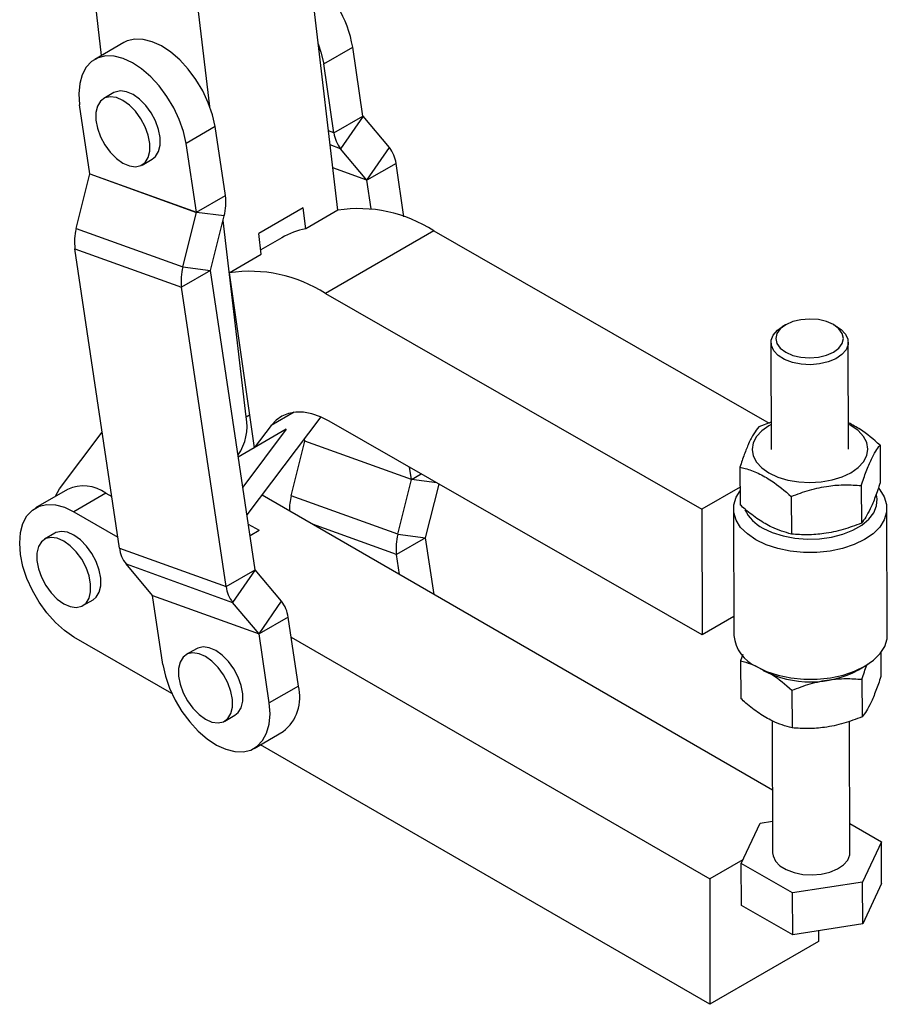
# Model space of a CAD drawing. Extents: x 50 to 374, y 9 to 288.
# Tile 20 of 22: x 285 to 374, y 37 to 139. Entities that reach past the tile are written whole.
import ezdxf

# ---------------------------------------------------------------- set-up
doc = ezdxf.new("R2010")
doc.units = 0
doc.layers.get('0').update_dxf_attribs({"linetype": 'CONTINUOUS'})

msp = doc.modelspace()

# ---------------------------------------------------------------- linework, layer by layer
at = {"color": 7, "linetype": 'CONTINUOUS'}
for p, q in [((317.5467, 118.8933), (314.3824, 145.8818)), ((293.1102, 134.8944), (291.8825, 145.3663)), ((304.3035, 129.6242), (302.9192, 141.4308)), ((295.4118, 136.223), (292.4066, 134.4881)), ((316.097, 134.0135), (319.1022, 135.7484)), ((320.1617, 128.622), (319.1022, 135.7484)), ((317.1565, 126.8872), (316.097, 134.0135)), ((294.392, 131.0488), (293.3314, 130.4365)), ((291.8935, 122.6484), (290.834, 129.7748)), ((317.1565, 126.8872), (320.1617, 128.622)), ((320.1633, 128.6182), (317.838, 125.2503)), ((322.8955, 125.3615), (320.1633, 128.6182)), ((304.8717, 127.5333), (301.8665, 125.7984)), ((305.9312, 120.4069), (304.8717, 127.5333)), ((302.926, 118.6721), (301.8665, 125.7984)), ((320.5703, 121.9936), (322.8955, 125.3615)), ((320.5703, 121.9936), (317.838, 125.2503)), ((297.2998, 123.5623), (298.3605, 124.1746)), ((323.5771, 123.7246), (320.5719, 121.9898)), ((324.3981, 118.202), (323.5771, 123.7246)), ((290.4847, 116.9964), (291.8932, 122.6435)), ((291.8932, 122.6435), (302.9257, 118.6671)), ((291.8935, 122.6484), (302.926, 118.6721)), ((321.0115, 119.0329), (320.5719, 121.9898)), ((302.926, 118.6721), (305.9312, 120.4069)), ((301.5172, 113.02), (302.9257, 118.6671)), ((305.8056, 118.3041), (302.9257, 118.6671)), ((304.3971, 112.657), (305.8056, 118.3041)), ((313.9786, 119.1429), (309.3824, 116.4896)), ((314.2322, 116.9798), (313.9786, 119.1429)), ((317.5467, 118.8933), (314.2322, 116.9798)), ((308.0665, 97.5294), (305.6866, 117.8272)), ((290.4847, 116.9964), (301.5172, 113.02)), ((309.636, 114.3265), (309.3824, 116.4896)), ((327.4969, 116.7431), (316.2716, 110.2629)), ((327.4969, 116.7431), (362.1759, 96.8762)), ((311.7508, 116.0286), (309.5831, 114.7772)), ((290.3592, 114.8936), (301.3916, 110.9172)), ((294.9613, 83.939), (290.3592, 114.8936)), ((306.3214, 112.413), (309.636, 114.3265)), ((304.3968, 112.6521), (301.3916, 110.9172)), ((301.5172, 113.02), (304.3971, 112.657)), ((308.9989, 81.6975), (304.3968, 112.6521)), ((306.3214, 112.413), (308.913, 94.3157)), ((305.9937, 79.9627), (301.3916, 110.9172)), ((316.2716, 110.2629), (355.2071, 87.9575)), ((363.8802, 107.0291), (363.5252, 106.821)), ((369.2152, 106.8398), (368.8589, 107.0455)), ((362.3756, 105.2002), (362.412, 94.1559)), ((370.412, 94.1823), (370.3755, 105.2266)), ((315.7921, 97.5123), (308.1557, 87.3694)), ((355.25, 74.9703), (316.6655, 97.0745)), ((362.4028, 96.9564), (361.1071, 96.4984)), ((288.7669, 90.0874), (293.1764, 95.9442)), ((312.2275, 96.2292), (307.7272, 90.2517)), ((310.6452, 96.6165), (308.913, 94.3157)), ((312.2275, 96.2292), (308.913, 94.3157)), ((312.7328, 89.3595), (314.1412, 95.0066)), ((314.1415, 95.0115), (314.1032, 95.2691)), ((325.1737, 91.0303), (314.1412, 95.0066)), ((325.174, 91.0352), (314.1415, 95.0115)), ((307.2619, 93.3812), (308.9105, 94.333)), ((373.6641, 94.5912), (373.677, 90.6958)), ((325.174, 91.0352), (324.9847, 92.3087)), ((359.1645, 92.3249), (359.1774, 88.4295)), ((323.7652, 85.3832), (325.1737, 91.0303)), ((289.5983, 90.0162), (286.2837, 88.1027)), ((293.5667, 89.6232), (290.2521, 87.7098)), ((293.5667, 89.6232), (294.1678, 89.2762)), ((326.6451, 85.0202), (328.0281, 90.5651)), ((359.1714, 90.2461), (355.2071, 87.9575)), ((371.7215, 90.4176), (371.7344, 86.5223)), ((309.7119, 89.4364), (362.5282, 58.9462)), ((323.7652, 85.3832), (312.7328, 89.3595)), ((364.4717, 89.2845), (364.4846, 85.3891)), ((290.2521, 87.7098), (294.7901, 85.09)), ((355.2071, 87.9575), (355.25, 74.9703)), ((358.4948, 88.0072), (358.538, 74.9177)), ((374.4129, 74.9701), (374.3697, 88.0596)), ((308.2958, 86.427), (309.4115, 85.7829)), ((308.4722, 85.2406), (309.4115, 85.7829)), ((288.2697, 85.4791), (287.209, 84.8668)), ((326.6448, 85.0152), (323.6396, 83.2804)), ((323.7652, 85.3832), (326.6451, 85.0202)), ((327.5156, 79.1585), (326.6448, 85.0152)), ((294.9613, 83.939), (305.9937, 79.9627)), ((323.9461, 81.2191), (323.6396, 83.2804)), ((295.6428, 82.3021), (306.6753, 78.3258)), ((298.3751, 79.0455), (295.6428, 82.3021)), ((305.9937, 79.9627), (308.9989, 81.6975)), ((309.0005, 81.6937), (306.6753, 78.3258)), ((311.7328, 78.437), (309.0005, 81.6937)), ((291.1775, 77.9925), (292.2381, 78.6048)), ((298.3751, 79.0455), (309.4075, 75.0691)), ((298.3767, 79.0416), (309.4091, 75.0653)), ((299.4362, 71.9153), (298.3767, 79.0416)), ((309.4075, 75.0691), (311.7328, 78.437)), ((309.4075, 75.0691), (306.6753, 78.3258)), ((312.4143, 76.8001), (309.4091, 75.0653)), ((313.4738, 69.6738), (312.4143, 76.8001)), ((358.5315, 76.8647), (355.25, 74.9703)), ((300.3938, 68.8925), (290.2521, 74.7472)), ((310.4686, 67.9389), (309.4091, 75.0653)), ((312.7208, 74.7389), (356.0573, 49.7213)), ((302.9422, 73.5391), (301.8815, 72.9268)), ((359.4584, 72.9398), (359.2307, 72.2816)), ((373.735, 73.1141), (373.7431, 70.6525)), ((359.2307, 72.2816), (359.2435, 68.3862)), ((360.8405, 71.7166), (361.5532, 71.3051)), ((371.4216, 71.3377), (372.1315, 71.7539)), ((371.7877, 70.3744), (371.8005, 66.479)), ((313.4738, 69.6738), (310.4686, 67.9389)), ((364.5379, 69.2412), (364.5507, 65.3458)), ((305.8499, 66.0525), (306.9106, 66.6648)), ((362.5047, 66.0713), (362.5497, 52.4332)), ((370.5496, 52.4596), (370.5049, 66.0298)), ((308.8961, 63.2256), (311.9013, 64.9604)), ((356.0573, 36.7587), (309.5532, 63.6049)), ((359.2999, 51.3132), (361.2425, 55.4868)), ((361.2425, 55.4868), (362.5389, 55.6894)), ((370.5398, 55.4469), (373.7994, 53.5795)), ((373.7994, 53.5795), (371.8568, 49.406)), ((373.8137, 49.2436), (373.7994, 53.5795)), ((359.478, 51.696), (356.0573, 49.7213)), ((359.3142, 46.9773), (359.2999, 51.3132)), ((364.6071, 48.2729), (359.2999, 51.3132)), ((356.0573, 49.7213), (356.0573, 36.7587)), ((371.8568, 49.406), (364.6071, 48.2729)), ((371.8712, 45.0701), (371.8568, 49.406)), ((373.8137, 49.2436), (371.8712, 45.0701)), ((364.6214, 43.937), (364.6071, 48.2729)), ((364.6214, 43.937), (359.3142, 46.9773)), ((371.8712, 45.0701), (364.6214, 43.937)), ((367.2826, 44.3529), (367.2826, 43.2389)), ((367.2826, 43.2389), (356.0573, 36.7587))]:
    msp.add_line(p, q, dxfattribs=at)
at = {"color": 8, "linetype": 'CONTINUOUS'}
for p, q in [((317.1565, 126.8872), (316.5853, 127.093)), ((317.838, 125.2503), (316.7557, 125.6404)), ((320.5703, 121.9936), (317.0338, 123.2683)), ((320.5719, 121.9898), (317.0342, 123.2648)), ((313.0288, 97.9925), (310.6452, 96.6165)), ((308.0665, 97.5294), (308.4233, 97.7353)), ((327.7924, 90.7002), (325.1737, 91.0303)), ((325.174, 91.0352), (326.1869, 91.6199)), ((323.6396, 83.2804), (314.9508, 86.412))]:
    msp.add_line(p, q, dxfattribs=at)
at = {"color": 7, "linetype": 'CONTINUOUS', "flags": 128}
for points in [[(304.8717, 127.5333), (304.5902, 128.7593), (304.1554, 130.0027), (303.5802, 131.2267), (302.8815, 132.3954), (302.0797, 133.4744), (301.1986, 134.4319), (300.264, 135.2398), (299.3034, 135.8743), (298.3452, 136.3167), (297.4174, 136.5541), (296.5474, 136.5793), (295.7608, 136.3918), (295.4118, 136.223)], [(315.5288, 136.1044), (315.8155, 135.2396), (316.097, 134.0135)], [(301.8665, 125.7984), (301.585, 127.0245), (301.1502, 128.2678), (300.575, 129.4918), (299.8763, 130.6605), (299.0745, 131.7395), (298.1934, 132.697), (297.2588, 133.5049), (296.2982, 134.1394), (295.34, 134.5819), (294.4122, 134.8192), (293.5422, 134.8445), (292.7556, 134.6569), (292.0755, 134.2621), (291.522, 133.6716), (291.1113, 132.9027), (290.8555, 131.9782), (290.7622, 130.9253), (290.834, 129.7748)], [(295.3156, 123.7587), (295.9872, 123.4652), (296.6197, 123.3771), (297.1765, 123.4994), (297.6251, 123.8252), (297.9395, 124.3355), (298.1014, 125.0005), (298.1014, 125.7818), (297.9395, 126.6338), (297.6251, 127.507), (297.1765, 128.3507), (296.6197, 129.116), (295.9872, 129.7582), (295.3156, 130.24), (294.644, 130.5336), (294.0114, 130.6217), (293.4546, 130.4993), (293.006, 130.1736), (292.6916, 129.6633), (292.5297, 128.9983), (292.5297, 128.217), (292.6916, 127.365), (293.006, 126.4918), (293.4546, 125.648), (294.0114, 124.8828), (294.644, 124.2406), (295.3156, 123.7587)], [(298.3605, 124.1746), (298.6858, 124.4375), (299.0002, 124.9478), (299.1621, 125.6128), (299.1621, 126.3941), (299.0002, 127.2461), (298.6858, 128.1193), (298.2372, 128.9631), (297.6804, 129.7283), (297.0478, 130.3705), (296.3762, 130.8523), (295.7046, 131.1459), (295.0721, 131.234), (294.5153, 131.1117), (294.392, 131.0488)], [(367.28, 103.6802), (368.1242, 103.8832), (368.849, 104.2046), (369.4053, 104.6227), (369.7549, 105.109), (369.8742, 105.6302), (369.7549, 106.1508), (369.4053, 106.6355), (368.8491, 107.0512), (368.1242, 107.3694), (367.2801, 107.5686), (366.3742, 107.6352), (365.4683, 107.5646), (364.6242, 107.3617), (363.8993, 107.0402), (363.3431, 106.6221), (362.9935, 106.1359), (362.8742, 105.6147), (362.9935, 105.094), (363.3431, 104.6094), (363.8993, 104.1937), (364.6242, 103.8755), (365.4683, 103.6762), (366.3742, 103.6097), (367.28, 103.6802)], [(367.4108, 102.9937), (366.4561, 102.9137), (365.4967, 102.9673), (364.5883, 103.1515), (363.7839, 103.4555), (363.13, 103.8616), (362.6648, 104.3464), (362.4152, 104.8815), (362.3958, 105.4358), (362.6077, 105.9773), (363.0385, 106.4744), (363.5252, 106.821)], [(369.2152, 106.8398), (369.621, 106.5651), (370.0863, 106.0804), (370.3358, 105.5453), (370.3553, 104.9909), (370.1434, 104.4495), (369.7125, 103.9524), (369.0878, 103.5286), (368.3054, 103.2028), (367.4108, 102.9937)], [(316.6655, 97.0745), (315.7647, 97.524), (314.8791, 97.8328), (314.023, 97.9958), (313.2104, 98.0105), (312.4546, 97.8765), (311.7679, 97.5961), (311.1615, 97.1738), (310.6452, 96.6165)], [(362.4035, 96.7278), (362.1694, 96.5996), (361.4232, 96.0751), (360.8687, 95.4773), (360.5273, 94.8293), (360.412, 94.1559), (360.5273, 93.483), (360.8687, 92.8365), (361.4232, 92.2411), (362.1693, 91.7199), (363.0786, 91.2928), (364.1159, 90.9762), (365.2414, 90.7824), (366.412, 90.7186), (367.5825, 90.7875), (368.7081, 90.9864), (369.7454, 91.3075), (370.6546, 91.7386), (371.4008, 92.2632), (371.9552, 92.8609), (372.2967, 93.509), (372.412, 94.1824), (372.2967, 94.8553), (371.9552, 95.5018), (371.4008, 96.0971), (370.6546, 96.6184), (370.4035, 96.7542)], [(288.315, 89.2754), (288.3346, 89.3231), (288.7669, 90.0874)], [(360.8196, 84.7933), (359.9302, 85.4009), (359.2384, 86.0884), (358.7652, 86.8351), (358.525, 87.6181), (358.525, 88.4138), (358.7652, 89.198), (359.1727, 89.8632)], [(373.5237, 90.0997), (373.626, 89.9784), (374.0992, 89.2318), (374.3395, 88.4487), (374.3395, 87.653), (374.0992, 86.8689), (373.626, 86.1202), (372.9342, 85.4296), (372.0448, 84.8181), (370.9849, 84.3043), (369.7867, 83.9038), (368.4866, 83.6288), (367.124, 83.4876), (365.7404, 83.4846), (364.3778, 83.6197), (363.0777, 83.889), (361.8795, 84.2842), (360.8196, 84.7933)], [(361.524, 86.0196), (362.5089, 85.5514), (363.6273, 85.1957), (364.8412, 84.9644), (366.1091, 84.8655), (367.388, 84.9023), (368.6342, 85.0736), (369.8053, 85.3736), (370.8615, 85.792), (371.7667, 86.3145), (372.4902, 86.9235), (373.0074, 87.5982), (373.3005, 88.3155), (373.3596, 89.0511), (373.292, 89.4519)], [(290.2521, 74.7472), (289.2775, 75.4083), (288.3325, 76.2462), (287.4458, 77.2356), (286.6444, 78.3462), (285.9526, 79.5445), (285.3914, 80.7938), (284.978, 82.0565), (284.7248, 83.2939), (284.6395, 84.4686), (284.7248, 85.5448), (284.978, 86.4899), (285.3914, 87.2751), (285.9526, 87.8766), (286.6444, 88.2761), (287.4458, 88.4615), (288.3325, 88.4271), (289.2775, 88.1739), (290.2521, 87.7098)], [(292.2381, 78.6048), (292.5635, 78.8678), (292.8779, 79.378), (293.0398, 80.0431), (293.0398, 80.8243), (292.8779, 81.6763), (292.5635, 82.5496), (292.1149, 83.3933), (291.5581, 84.1585), (290.9255, 84.8007), (290.2539, 85.2826), (289.5823, 85.5761), (288.9497, 85.6643), (288.393, 85.5419), (288.2697, 85.4791)], [(289.1933, 78.189), (289.8649, 77.8955), (290.4974, 77.8073), (291.0542, 77.9297), (291.5028, 78.2555), (291.8172, 78.7657), (291.9791, 79.4308), (291.9791, 80.212), (291.8172, 81.064), (291.5028, 81.9373), (291.0542, 82.781), (290.4974, 83.5462), (289.8649, 84.1884), (289.1933, 84.6703), (288.5217, 84.9638), (287.8891, 85.052), (287.3323, 84.9296), (286.8837, 84.6038), (286.5693, 84.0936), (286.4074, 83.4285), (286.4074, 82.6473), (286.5693, 81.7953), (286.8837, 80.922), (287.3323, 80.0783), (287.8891, 79.3131), (288.5217, 78.6709), (289.1933, 78.189)], [(360.8628, 71.7038), (361.9226, 71.1947), (363.1209, 70.7995), (364.421, 70.5302), (365.7836, 70.3951), (367.1672, 70.3981), (368.5298, 70.5393), (369.8299, 70.8143), (371.0281, 71.2148), (372.088, 71.7286), (372.9774, 72.3401), (373.6692, 73.0307), (374.1424, 73.7794), (374.3827, 74.5635), (374.4129, 74.9701)], [(306.9106, 66.6648), (307.2359, 66.9278), (307.5503, 67.438), (307.7123, 68.1031), (307.7123, 68.8843), (307.5503, 69.7363), (307.2359, 70.6096), (306.7873, 71.4533), (306.2305, 72.2186), (305.598, 72.8608), (304.9264, 73.3426), (304.2548, 73.6362), (303.6222, 73.7243), (303.0654, 73.6019), (302.9422, 73.5391)], [(303.8657, 66.249), (304.5373, 65.9555), (305.1699, 65.8673), (305.7267, 65.9897), (306.1753, 66.3155), (306.4897, 66.8257), (306.6516, 67.4908), (306.6516, 68.272), (306.4897, 69.124), (306.1753, 69.9973), (305.7267, 70.841), (305.1699, 71.6062), (304.5373, 72.2484), (303.8657, 72.7303), (303.1941, 73.0239), (302.5616, 73.112), (302.0048, 72.9896), (301.5562, 72.6639), (301.2418, 72.1536), (301.0799, 71.4885), (301.0799, 70.7073), (301.2418, 69.8553), (301.5562, 68.9821), (302.0048, 68.1383), (302.5616, 67.3731), (303.1941, 66.7309), (303.8657, 66.249)], [(299.4362, 71.9153), (299.7176, 70.6892), (300.1524, 69.4459), (300.7276, 68.2219), (301.4263, 67.0532), (302.2281, 65.9742), (303.1092, 65.0167), (304.0438, 64.2087), (305.0044, 63.5742), (305.9627, 63.1318), (306.8904, 62.8945), (307.7604, 62.8692), (308.547, 63.0567), (309.2271, 63.4516), (309.7806, 64.0421), (310.1913, 64.8109), (310.4471, 65.7354), (310.5405, 66.7884), (310.4686, 67.9389)], [(362.5497, 52.4332), (362.5893, 52.1144), (362.8389, 51.5793), (363.3041, 51.0946), (363.958, 50.6885), (364.7625, 50.3845), (365.6708, 50.2003), (366.6302, 50.1467), (367.5849, 50.2267), (368.4795, 50.4357), (369.2619, 50.7616), (369.8867, 51.1854), (370.3175, 51.6825), (370.5294, 52.2239), (370.5496, 52.4596)]]:
    msp.add_lwpolyline(points, dxfattribs=at)
at = {"color": 7, "linetype": 'CONTINUOUS'}
for centre, radius, start, end in [((306.4916, 133.4476), 12.8188, 10.339928, 50.273535), ((320.1693, 128.623), 0.00772, 186.946373, 218.260595), ((320.4164, 127.2842), 3.284, 186.944209, 218.267948), ((320.3172, 123.3276), 3.284, 6.944321, 38.267971), ((291.8808, 122.6467), 0.0128, 345.46237, 7.696577), ((320.5642, 121.9888), 0.00776, 7.044032, 38.174363), ((300.5239, 119.6747), 5.4566, 345.453028, 7.711995), ((302.9132, 118.6703), 0.0129, 345.499666, 7.679233), ((319.6899, 104.7132), 14.3411, 57.017882, 98.594727), ((295.7664, 115.6258), 5.4566, 165.452888, 187.712088), ((316.0198, 108.6049), 8.5636, 102.049187, 119.90121), ((306.7989, 111.6495), 5.4566, 165.453, 187.712088), ((304.4095, 112.6538), 0.0128, 165.42746, 187.761955), ((308.4646, 98.233), 14.3411, 57.017882, 98.594727), ((303.0001, 96.5312), 5.1638, 325.062158, 11.145834), ((314.1288, 95.0098), 0.0128, 345.462856, 7.695039), ((325.1613, 91.0335), 0.0128, 345.42153, 7.767885), ((291.2422, 86.3835), 3.9874, 54.34106, 114.348485), ((318.265, 87.9536), 5.7081, 165.740762, 181.615265), ((363.4092, 89.7), 4.1352, 205.703794, 242.877257), ((329.0468, 84.0126), 5.4566, 165.452836, 187.712111), ((326.6575, 85.017), 0.0128, 165.453863, 187.721891), ((298.2212, 84.336), 3.284, 186.944241, 218.267875), ((309.0066, 81.6985), 0.00773, 186.993533, 218.224862), ((309.2536, 80.3597), 3.284, 186.944277, 218.267958), ((298.369, 79.0407), 0.00772, 6.984757, 38.250372), ((309.1544, 76.4031), 3.284, 6.944354, 38.267762), ((309.4015, 75.0643), 0.00772, 6.963525, 38.267579), ((362.4819, 75.3228), 3.9647, 185.864419, 245.895788), ((366.4553, 80.7201), 10.6157, 242.615756, 297.89301), ((309.1457, 68.4988), 4.4847, 307.910077, 15.188685)]:
    msp.add_arc(centre, radius, start, end, dxfattribs=at)
for points, knots in [([(373.6641, 94.5912), (372.9876, 95.1766), (371.9131, 96.1062), (370.8111, 96.6818), (370.403, 96.895)], [0, 0, 0, 0, 0.6296882, 1, 1, 1, 1]), ([(361.1071, 96.4984), (360.9381, 96.2733), (360.5963, 95.8184), (360.0909, 94.8348), (359.6086, 93.6487), (359.3135, 92.7688), (359.1645, 92.3249)], [0, 0, 0, 0, 0.26460204, 0.53494202, 0.76534038, 1, 1, 1, 1]), ([(371.7215, 90.4176), (371.8897, 90.9171), (372.2296, 91.9267), (372.7343, 93.1132), (373.2176, 94.0015), (373.5144, 94.3934), (373.6641, 94.5912)], [0, 0, 0, 0, 0.264602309, 0.534942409, 0.765340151, 1, 1, 1, 1]), ([(359.1645, 92.3249), (359.3431, 92.2795), (359.9579, 92.1231), (361.0461, 91.7197), (362.6664, 90.8253), (363.7957, 89.8615), (364.4717, 89.2845)], [0, 0, 0, 0, 0.10333421, 0.35581415, 0.61435451, 1, 1, 1, 1]), ([(373.677, 90.6958), (373.5088, 90.1964), (373.1689, 89.1867), (372.6642, 88.0002), (372.1809, 87.1119), (371.8841, 86.72), (371.7344, 86.5223)], [0, 0, 0, 0, 0.26460232, 0.53494195, 0.76534016, 1, 1, 1, 1]), ([(364.4717, 89.2845), (365.1005, 89.52), (366.3717, 89.9962), (368.2561, 90.3922), (370.0584, 90.5249), (371.1638, 90.4536), (371.7215, 90.4176)], [0, 0, 0, 0, 0.26460241, 0.53494228, 0.76534003, 1, 1, 1, 1]), ([(364.4846, 85.3891), (363.8098, 85.586), (362.6939, 85.9116), (361.0738, 86.8689), (359.9836, 87.7114), (359.3563, 88.2701), (359.1774, 88.4295)], [0, 0, 0, 0, 0.38564332, 0.63774883, 0.89666716, 1, 1, 1, 1]), ([(371.7344, 86.5223), (371.1056, 86.2867), (369.8344, 85.8106), (367.95, 85.4145), (366.1477, 85.2818), (365.0423, 85.3531), (364.4846, 85.3891)], [0, 0, 0, 0, 0.26460239, 0.53494225, 0.76534001, 1, 1, 1, 1]), ([(359.2307, 72.2816), (359.409, 72.2377), (359.9165, 72.1127), (360.4392, 71.8991), (360.7783, 71.7605)], [0, 0, 0, 0, 0.35148238, 1, 1, 1, 1]), ([(371.7877, 70.3744), (371.955, 70.8935), (372.1392, 71.4649), (372.3302, 71.9113), (372.3476, 71.9521)], [0, 0, 0, 0, 0.90842321, 1, 1, 1, 1]), ([(362.3128, 70.9606), (362.3743, 70.9266), (363.1281, 70.5105), (363.863, 69.8489), (364.5379, 69.2412)], [0, 0, 0, 0, 0.0816406, 1, 1, 1, 1]), ([(364.5379, 69.2412), (365.1666, 69.4767), (366.4378, 69.9529), (368.3223, 70.349), (370.1245, 70.4817), (371.2299, 70.4103), (371.7877, 70.3744)], [0, 0, 0, 0, 0.26460241, 0.53494228, 0.76534003, 1, 1, 1, 1]), ([(373.7431, 70.6525), (373.575, 70.1531), (373.235, 69.1434), (372.7303, 67.957), (372.247, 67.0687), (371.9503, 66.6767), (371.8005, 66.479)], [0, 0, 0, 0, 0.26460229, 0.53494194, 0.76534015, 1, 1, 1, 1]), ([(364.5507, 65.3458), (363.8759, 65.5427), (362.76, 65.8683), (361.14, 66.8256), (360.0497, 67.6681), (359.4224, 68.2268), (359.2435, 68.3862)], [0, 0, 0, 0, 0.38564329, 0.63774878, 0.89666705, 1, 1, 1, 1]), ([(371.8005, 66.479), (371.1717, 66.2434), (369.9006, 65.7673), (368.0161, 65.3712), (366.2139, 65.2385), (365.1085, 65.3099), (364.5507, 65.3458)], [0, 0, 0, 0, 0.2646024, 0.53494226, 0.76534054, 1, 1, 1, 1])]:
    msp.add_open_spline(points, degree=3, knots=knots, dxfattribs=at)

doc.saveas('drawing.dxf')
